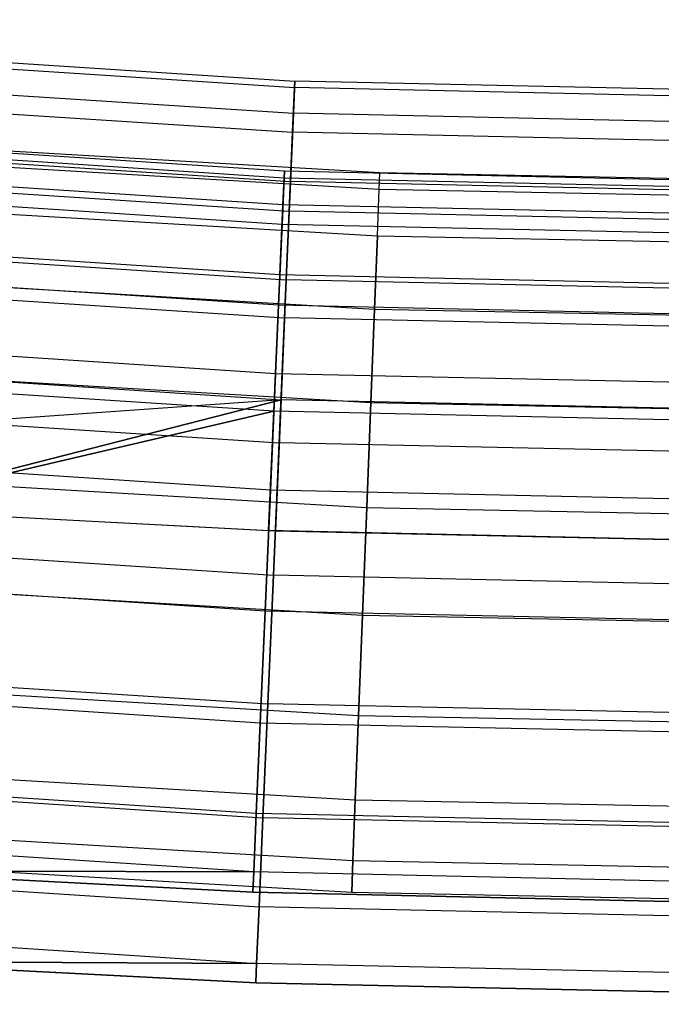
# Model space of a CAD drawing. Extents: x -175 to 175, y -175 to 175.
# Tile 89 of 130: x -6.74 to -3.2, y -125.5 to -120.06. Entities that reach past the tile are written whole.
import ezdxf

# ---------------------------------------------------------------- set-up
doc = ezdxf.new("R2010")
doc.units = 0
doc.header["$LTSCALE"] = 25.4
doc.layers.get('0').update_dxf_attribs({"linetype": 'CONTINUOUS'})

# ---------------------------------------------------------------- blocks, each defined once
blk = doc.blocks.new('SANTANA_PODLOGOWA_STL')
at = {"color": 0}
for p, q in [((-10.4311, -120.0598, 248.2513), (-5.2204, -120.3989, 248.2513)), ((-10.4311, -120.0598, 248.2513), (-5.2204, -120.3989, 248.2513)), ((-10.4311, -120.0598, 2.7414), (-5.2204, -120.3989, 2.7414)), ((-10.4311, -120.0598, 2.7414), (-5.2204, -120.3989, 2.7414)), ((-10.4342, -120.0956, 248.9841), (-5.222, -120.4349, 248.9841)), ((-10.4342, -120.0956, 248.9841), (-5.222, -120.4349, 248.9841)), ((-10.4342, -120.0956, 2.0086), (-5.222, -120.4349, 2.0086)), ((-10.4342, -120.0956, 2.0086), (-5.222, -120.4349, 2.0086)), ((-10.4465, -120.2374, 247.5396), (-5.2282, -120.577, 247.5396)), ((-10.4465, -120.2374, 247.5396), (-5.2282, -120.577, 247.5396)), ((-10.4465, -120.2374, 3.4531), (-5.2282, -120.577, 3.4531)), ((-10.4465, -120.2374, 3.4531), (-5.2282, -120.577, 3.4531)), ((-10.4556, -120.3419, 249.6749), (-5.2327, -120.6818, 249.6749)), ((-10.4556, -120.3419, 249.6749), (-5.2327, -120.6818, 249.6749)), ((-10.4556, -120.3419, 1.3179), (-5.2327, -120.6818, 1.3179)), ((-10.4556, -120.3419, 1.3179), (-5.2327, -120.6818, 1.3179)), ((-5.2327, -120.6818, 249.6749), (-5.222, -120.4349, 248.9841)), ((-5.2327, -120.6818, 249.6749), (-5.222, -120.4349, 248.9841)), ((-5.222, -120.4349, 2.0086), (-5.2327, -120.6818, 1.3179)), ((-5.222, -120.4349, 2.0086), (-5.2327, -120.6818, 1.3179)), ((-5.2204, -120.3989, 248.2513), (-5.2282, -120.577, 247.5396)), ((-5.2204, -120.3989, 248.2513), (-5.2282, -120.577, 247.5396)), ((-5.2282, -120.577, 3.4531), (-5.2204, -120.3989, 2.7414)), ((-5.2282, -120.577, 3.4531), (-5.2204, -120.3989, 2.7414)), ((-5.222, -120.4349, 248.9841), (-5.2204, -120.3989, 248.2513)), ((-5.222, -120.4349, 248.9841), (-5.2204, -120.3989, 248.2513)), ((-5.2204, -120.3989, 2.7414), (-5.222, -120.4349, 2.0086)), ((-5.2204, -120.3989, 2.7414), (-5.222, -120.4349, 2.0086)), ((0, -120.548, 248.9841), (-5.222, -120.4349, 248.9841)), ((0, -120.548, 248.9841), (-5.222, -120.4349, 248.9841)), ((0, -120.548, 2.0086), (-5.222, -120.4349, 2.0086)), ((0, -120.548, 2.0086), (-5.222, -120.4349, 2.0086)), ((0, -120.512, 248.2513), (-5.2204, -120.3989, 248.2513)), ((0, -120.512, 248.2513), (-5.2204, -120.3989, 248.2513)), ((0, -120.512, 2.7414), (-5.2204, -120.3989, 2.7414)), ((0, -120.512, 2.7414), (-5.2204, -120.3989, 2.7414)), ((-5.2785, -120.8974, 248.7203), (-10.5469, -120.5521, 248.7203)), ((-5.2785, -120.8974, 248.7203), (-10.5469, -120.5521, 248.7203)), ((-5.2785, -120.8974, 2.2724), (-10.5469, -120.5521, 2.2724)), ((-5.2785, -120.8974, 2.2724), (-10.5469, -120.5521, 2.2724)), ((-5.2801, -120.9349, 248.0513), (-10.5502, -120.5895, 248.0513)), ((-5.2801, -120.9349, 248.0513), (-10.5502, -120.5895, 248.0513)), ((-5.2801, -120.9349, 2.9414), (-10.5502, -120.5895, 2.9414)), ((-5.2801, -120.9349, 2.9414), (-10.5502, -120.5895, 2.9414)), ((-5.2282, -120.577, 247.5396), (-5.2445, -120.9538, 246.9104)), ((-5.2282, -120.577, 247.5396), (-5.2445, -120.9538, 246.9104)), ((-5.2445, -120.9538, 4.0823), (-5.2282, -120.577, 3.4531)), ((-5.2445, -120.9538, 4.0823), (-5.2282, -120.577, 3.4531)), ((0, -120.6903, 247.5396), (-5.2282, -120.577, 247.5396)), ((0, -120.6903, 247.5396), (-5.2282, -120.577, 247.5396)), ((0, -120.6903, 3.4531), (-5.2282, -120.577, 3.4531)), ((0, -120.6903, 3.4531), (-5.2282, -120.577, 3.4531)), ((-10.4791, -120.6131, 246.9104), (-5.2445, -120.9538, 246.9104)), ((-10.4791, -120.6131, 246.9104), (-5.2445, -120.9538, 246.9104)), ((-10.4791, -120.6131, 4.0823), (-5.2445, -120.9538, 4.0823)), ((-10.4791, -120.6131, 4.0823), (-5.2445, -120.9538, 4.0823)), ((-4.7504, -120.9067, 248.4964), (-9.4936, -120.627, 248.4964)), ((-4.7504, -120.9067, 248.4964), (-9.4936, -120.627, 248.4964)), ((-4.7504, -120.9067, 2.4964), (-9.4936, -120.627, 2.4964)), ((-4.7504, -120.9067, 2.4964), (-9.4936, -120.627, 2.4964)), ((-9.5005, -120.7156, 249.0859), (-4.7539, -120.9955, 249.0859)), ((-9.5005, -120.7156, 249.0859), (-4.7539, -120.9955, 249.0859)), ((-9.5005, -120.7156, 247.9068), (-4.7539, -120.9955, 247.9068)), ((-9.5005, -120.7156, 247.9068), (-4.7539, -120.9955, 247.9068)), ((-9.5005, -120.7156, 3.0859), (-4.7539, -120.9955, 3.0859)), ((-9.5005, -120.7156, 3.0859), (-4.7539, -120.9955, 3.0859)), ((-9.5005, -120.7156, 1.9068), (-4.7539, -120.9955, 1.9068)), ((-9.5005, -120.7156, 1.9068), (-4.7539, -120.9955, 1.9068)), ((-5.2516, -121.1184, 250.2641), (-5.2327, -120.6818, 249.6749)), ((-5.2516, -121.1184, 250.2641), (-5.2327, -120.6818, 249.6749)), ((-5.2327, -120.6818, 1.3179), (-5.2516, -121.1184, 0.7286)), ((-5.2327, -120.6818, 1.3179), (-5.2516, -121.1184, 0.7286)), ((0, -120.7952, 249.6749), (-5.2327, -120.6818, 249.6749)), ((0, -120.7952, 249.6749), (-5.2327, -120.6818, 249.6749)), ((0, -120.7952, 1.3179), (-5.2327, -120.6818, 1.3179)), ((0, -120.7952, 1.3179), (-5.2327, -120.6818, 1.3179)), ((-5.2866, -121.0827, 249.3641), (-10.5631, -120.7369, 249.3641)), ((-5.2866, -121.0827, 249.3641), (-10.5631, -120.7369, 249.3641)), ((-5.2866, -121.0827, 1.6286), (-10.5631, -120.7369, 1.6286)), ((-5.2866, -121.0827, 1.6286), (-10.5631, -120.7369, 1.6286)), ((-10.4934, -120.7772, 250.2641), (-5.2516, -121.1184, 250.2641)), ((-10.4934, -120.7772, 250.2641), (-5.2516, -121.1184, 250.2641)), ((-10.4934, -120.7772, 0.7286), (-5.2516, -121.1184, 0.7286)), ((-10.4934, -120.7772, 0.7286), (-5.2516, -121.1184, 0.7286)), ((-5.2913, -121.1911, 247.4323), (-10.5726, -120.8449, 247.4323)), ((-5.2913, -121.1911, 247.4323), (-10.5726, -120.8449, 247.4323)), ((-5.2913, -121.1911, 3.5604), (-10.5726, -120.8449, 3.5604)), ((-5.2913, -121.1911, 3.5604), (-10.5726, -120.8449, 3.5604)), ((-5.2913, -121.1911, 247.4323), (-5.2801, -120.9349, 248.0513)), ((-5.2913, -121.1911, 247.4323), (-5.2801, -120.9349, 248.0513)), ((-5.2801, -120.9349, 2.9414), (-5.2913, -121.1911, 3.5604)), ((-5.2801, -120.9349, 2.9414), (-5.2913, -121.1911, 3.5604)), ((-5.2785, -120.8974, 248.7203), (-5.2866, -121.0827, 249.3641)), ((-5.2785, -120.8974, 248.7203), (-5.2866, -121.0827, 249.3641)), ((-5.2866, -121.0827, 1.6286), (-5.2785, -120.8974, 2.2724)), ((-5.2866, -121.0827, 1.6286), (-5.2785, -120.8974, 2.2724)), ((-5.2801, -120.9349, 248.0513), (-5.2785, -120.8974, 248.7203)), ((-5.2801, -120.9349, 248.0513), (-5.2785, -120.8974, 248.7203)), ((-5.2785, -120.8974, 2.2724), (-5.2801, -120.9349, 2.9414)), ((-5.2785, -120.8974, 2.2724), (-5.2801, -120.9349, 2.9414)), ((0, -121.0501, 248.0513), (-5.2801, -120.9349, 248.0513)), ((0, -121.0501, 248.0513), (-5.2801, -120.9349, 248.0513)), ((0, -121.0501, 2.9414), (-5.2801, -120.9349, 2.9414)), ((0, -121.0501, 2.9414), (-5.2801, -120.9349, 2.9414)), ((0, -121.0126, 248.7203), (-5.2785, -120.8974, 248.7203)), ((0, -121.0126, 248.7203), (-5.2785, -120.8974, 248.7203)), ((0, -121.0126, 2.2724), (-5.2785, -120.8974, 2.2724)), ((0, -121.0126, 2.2724), (-5.2785, -120.8974, 2.2724)), ((-4.7539, -120.9955, 249.0859), (-4.7504, -120.9067, 248.4964)), ((-4.7539, -120.9955, 249.0859), (-4.7504, -120.9067, 248.4964)), ((-4.7539, -120.9955, 247.9068), (-4.7504, -120.9067, 248.4964)), ((-4.7539, -120.9955, 247.9068), (-4.7504, -120.9067, 248.4964)), ((-4.7539, -120.9955, 3.0859), (-4.7504, -120.9067, 2.4964)), ((-4.7539, -120.9955, 3.0859), (-4.7504, -120.9067, 2.4964)), ((-4.7539, -120.9955, 1.9068), (-4.7504, -120.9067, 2.4964)), ((-4.7539, -120.9955, 1.9068), (-4.7504, -120.9067, 2.4964)), ((0, -121, 248.4964), (-4.7504, -120.9067, 248.4964)), ((0, -121, 248.4964), (-4.7504, -120.9067, 248.4964)), ((0, -121, 2.4964), (-4.7504, -120.9067, 2.4964)), ((0, -121, 2.4964), (-4.7504, -120.9067, 2.4964)), ((-9.5208, -120.9734, 249.623), (-4.7641, -121.254, 249.623)), ((-9.5208, -120.9734, 249.623), (-4.7641, -121.254, 249.623)), ((-9.5208, -120.9734, 247.3697), (-4.7641, -121.254, 247.3697)), ((-9.5208, -120.9734, 247.3697), (-4.7641, -121.254, 247.3697)), ((-9.5208, -120.9734, 3.623), (-4.7641, -121.254, 3.623)), ((-9.5208, -120.9734, 3.623), (-4.7641, -121.254, 3.623)), ((-9.5208, -120.9734, 1.3697), (-4.7641, -121.254, 1.3697)), ((-9.5208, -120.9734, 1.3697), (-4.7641, -121.254, 1.3697)), ((-5.2445, -120.9538, 246.9104), (-5.268, -121.4969, 246.4177)), ((-5.2445, -120.9538, 246.9104), (-5.268, -121.4969, 246.4177)), ((-5.268, -121.4969, 4.575), (-5.2445, -120.9538, 4.0823)), ((-5.268, -121.4969, 4.575), (-5.2445, -120.9538, 4.0823)), ((0, -121.0675, 246.9104), (-5.2445, -120.9538, 246.9104)), ((0, -121.0675, 246.9104), (-5.2445, -120.9538, 246.9104)), ((0, -121.0675, 4.0823), (-5.2445, -120.9538, 4.0823)), ((0, -121.0675, 4.0823), (-5.2445, -120.9538, 4.0823)), ((-4.7641, -121.254, 249.623), (-4.7539, -120.9955, 249.0859)), ((-4.7641, -121.254, 249.623), (-4.7539, -120.9955, 249.0859)), ((-4.7641, -121.254, 247.3697), (-4.7539, -120.9955, 247.9068)), ((-4.7641, -121.254, 247.3697), (-4.7539, -120.9955, 247.9068)), ((-4.7641, -121.254, 3.623), (-4.7539, -120.9955, 3.0859)), ((-4.7641, -121.254, 3.623), (-4.7539, -120.9955, 3.0859)), ((-4.7641, -121.254, 1.3697), (-4.7539, -120.9955, 1.9068)), ((-4.7641, -121.254, 1.3697), (-4.7539, -120.9955, 1.9068)), ((-4.7539, -120.9955, 249.0859), (0, -121.0889, 249.0859)), ((-4.7539, -120.9955, 249.0859), (0, -121.0889, 249.0859)), ((-4.7539, -120.9955, 247.9068), (0, -121.0889, 247.9068)), ((-4.7539, -120.9955, 247.9068), (0, -121.0889, 247.9068)), ((-4.7539, -120.9955, 3.0859), (0, -121.0889, 3.0859)), ((-4.7539, -120.9955, 3.0859), (0, -121.0889, 3.0859)), ((-4.7539, -120.9955, 1.9068), (0, -121.0889, 1.9068)), ((-4.7539, -120.9955, 1.9068), (0, -121.0889, 1.9068)), ((-5.2866, -121.0827, 249.3641), (-5.3035, -121.4701, 249.9106)), ((-5.2866, -121.0827, 249.3641), (-5.3035, -121.4701, 249.9106)), ((-5.3035, -121.4701, 1.0821), (-5.2866, -121.0827, 1.6286)), ((-5.3035, -121.4701, 1.0821), (-5.2866, -121.0827, 1.6286)), ((0, -121.1981, 249.3641), (-5.2866, -121.0827, 249.3641)), ((0, -121.1981, 249.3641), (-5.2866, -121.0827, 249.3641)), ((0, -121.1981, 1.6286), (-5.2866, -121.0827, 1.6286)), ((0, -121.1981, 1.6286), (-5.2866, -121.0827, 1.6286)), ((-5.3035, -121.4701, 249.9106), (-10.5969, -121.1231, 249.9106)), ((-5.3035, -121.4701, 249.9106), (-10.5969, -121.1231, 249.9106)), ((-5.3035, -121.4701, 1.0821), (-10.5969, -121.1231, 1.0821)), ((-5.3035, -121.4701, 1.0821), (-10.5969, -121.1231, 1.0821)), ((-5.2772, -121.7072, 250.7012), (-5.2516, -121.1184, 250.2641)), ((-5.2772, -121.7072, 250.7012), (-5.2516, -121.1184, 250.2641)), ((-5.2516, -121.1184, 0.7286), (-5.2772, -121.7072, 0.2916)), ((-5.2516, -121.1184, 0.7286), (-5.2772, -121.7072, 0.2916)), ((0, -121.2322, 250.2641), (-5.2516, -121.1184, 250.2641)), ((0, -121.2322, 250.2641), (-5.2516, -121.1184, 250.2641)), ((0, -121.2322, 0.7286), (-5.2516, -121.1184, 0.7286)), ((0, -121.2322, 0.7286), (-5.2516, -121.1184, 0.7286)), ((-10.5262, -121.1547, 246.4177), (-5.268, -121.4969, 246.4177)), ((-10.5262, -121.1547, 246.4177), (-5.268, -121.4969, 246.4177)), ((-10.5262, -121.1547, 4.575), (-5.268, -121.4969, 4.575)), ((-10.5262, -121.1547, 4.575), (-5.268, -121.4969, 4.575)), ((-5.3108, -121.6371, 246.9327), (-5.2913, -121.1911, 247.4323)), ((-5.3108, -121.6371, 246.9327), (-5.2913, -121.1911, 247.4323)), ((-5.2913, -121.1911, 3.5604), (-5.3108, -121.6371, 4.06)), ((-5.2913, -121.1911, 3.5604), (-5.3108, -121.6371, 4.06)), ((0, -121.3066, 247.4323), (-5.2913, -121.1911, 247.4323)), ((0, -121.3066, 247.4323), (-5.2913, -121.1911, 247.4323)), ((0, -121.3066, 3.5604), (-5.2913, -121.1911, 3.5604)), ((0, -121.3066, 3.5604), (-5.2913, -121.1911, 3.5604)), ((-4.78, -121.6591, 250.06), (-4.7641, -121.254, 249.623)), ((-4.78, -121.6591, 250.06), (-4.7641, -121.254, 249.623)), ((-4.7641, -121.254, 247.3697), (-4.78, -121.6591, 246.9327)), ((-4.7641, -121.254, 247.3697), (-4.78, -121.6591, 246.9327)), ((-4.78, -121.6591, 4.06), (-4.7641, -121.254, 3.623)), ((-4.78, -121.6591, 4.06), (-4.7641, -121.254, 3.623)), ((-4.7641, -121.254, 1.3697), (-4.78, -121.6591, 0.9327)), ((-4.7641, -121.254, 1.3697), (-4.78, -121.6591, 0.9327)), ((-4.7641, -121.254, 249.623), (0, -121.3475, 249.623)), ((-4.7641, -121.254, 249.623), (0, -121.3475, 249.623)), ((-4.7641, -121.254, 247.3697), (0, -121.3475, 247.3697)), ((-4.7641, -121.254, 247.3697), (0, -121.3475, 247.3697)), ((-4.7641, -121.254, 3.623), (0, -121.3475, 3.623)), ((-4.7641, -121.254, 3.623), (0, -121.3475, 3.623)), ((-4.7641, -121.254, 1.3697), (0, -121.3475, 1.3697)), ((-4.7641, -121.254, 1.3697), (0, -121.3475, 1.3697)), ((-5.3108, -121.6371, 246.9327), (-10.6115, -121.2897, 246.9327)), ((-5.3108, -121.6371, 246.9327), (-10.6115, -121.2897, 246.9327)), ((-5.3108, -121.6371, 4.06), (-10.6115, -121.2897, 4.06)), ((-5.3108, -121.6371, 4.06), (-10.6115, -121.2897, 4.06)), ((-10.5444, -121.3643, 250.7012), (-5.2772, -121.7072, 250.7012)), ((-10.5444, -121.3643, 250.7012), (-5.2772, -121.7072, 250.7012)), ((-10.5444, -121.3643, 0.2916), (-5.2772, -121.7072, 0.2916)), ((-10.5444, -121.3643, 0.2916), (-5.2772, -121.7072, 0.2916)), ((-9.5526, -121.3777, 250.06), (-4.78, -121.6591, 250.06)), ((-9.5526, -121.3777, 250.06), (-4.78, -121.6591, 250.06)), ((-9.5526, -121.3777, 246.9327), (-4.78, -121.6591, 246.9327)), ((-9.5526, -121.3777, 246.9327), (-4.78, -121.6591, 246.9327)), ((-9.5526, -121.3777, 4.06), (-4.78, -121.6591, 4.06)), ((-9.5526, -121.3777, 4.06), (-4.78, -121.6591, 4.06)), ((-9.5526, -121.3777, 0.9327), (-4.78, -121.6591, 0.9327)), ((-9.5526, -121.3777, 0.9327), (-4.78, -121.6591, 0.9327)), ((-5.3035, -121.4701, 249.9106), (-5.3273, -122.016, 250.2983)), ((-5.3035, -121.4701, 249.9106), (-5.3273, -122.016, 250.2983)), ((-5.3273, -122.016, 0.6944), (-5.3035, -121.4701, 1.0821)), ((-5.3273, -122.016, 0.6944), (-5.3035, -121.4701, 1.0821)), ((0, -121.5858, 249.9106), (-5.3035, -121.4701, 249.9106)), ((0, -121.5858, 249.9106), (-5.3035, -121.4701, 249.9106)), ((0, -121.5858, 1.0821), (-5.3035, -121.4701, 1.0821)), ((0, -121.5858, 1.0821), (-5.3035, -121.4701, 1.0821)), ((-5.268, -121.4969, 246.4177), (-5.2968, -122.1595, 246.104)), ((-5.268, -121.4969, 246.4177), (-5.2968, -122.1595, 246.104)), ((-5.2968, -122.1595, 4.8887), (-5.268, -121.4969, 4.575)), ((-5.2968, -122.1595, 4.8887), (-5.268, -121.4969, 4.575)), ((0, -121.6111, 246.4177), (-5.268, -121.4969, 246.4177)), ((0, -121.6111, 246.4177), (-5.268, -121.4969, 246.4177)), ((0, -121.6111, 4.575), (-5.268, -121.4969, 4.575)), ((0, -121.6111, 4.575), (-5.268, -121.4969, 4.575)), ((-5.3364, -122.223, 246.6086), (-5.3108, -121.6371, 246.9327)), ((-5.3364, -122.223, 246.6086), (-5.3108, -121.6371, 246.9327)), ((-5.3108, -121.6371, 4.06), (-5.3364, -122.223, 4.3841)), ((-5.3108, -121.6371, 4.06), (-5.3364, -122.223, 4.3841)), ((0, -121.753, 246.9327), (-5.3108, -121.6371, 246.9327)), ((0, -121.753, 246.9327), (-5.3108, -121.6371, 246.9327)), ((0, -121.753, 4.06), (-5.3108, -121.6371, 4.06)), ((0, -121.753, 4.06), (-5.3108, -121.6371, 4.06)), ((-5.3273, -122.016, 250.2983), (-10.6445, -121.6675, 250.2983)), ((-5.3273, -122.016, 250.2983), (-10.6445, -121.6675, 250.2983)), ((-5.3273, -122.016, 0.6944), (-10.6445, -121.6675, 0.6944)), ((-5.3273, -122.016, 0.6944), (-10.6445, -121.6675, 0.6944)), ((-4.8003, -122.1751, 250.3581), (-4.78, -121.6591, 250.06)), ((-4.8003, -122.1751, 250.3581), (-4.78, -121.6591, 250.06)), ((-4.78, -121.6591, 246.9327), (-4.8003, -122.1751, 246.6346)), ((-4.78, -121.6591, 246.9327), (-4.8003, -122.1751, 246.6346)), ((-4.8003, -122.1751, 4.3581), (-4.78, -121.6591, 4.06)), ((-4.8003, -122.1751, 4.3581), (-4.78, -121.6591, 4.06)), ((-4.78, -121.6591, 0.9327), (-4.8003, -122.1751, 0.6346)), ((-4.78, -121.6591, 0.9327), (-4.8003, -122.1751, 0.6346)), ((-4.78, -121.6591, 250.06), (0, -121.753, 250.06)), ((-4.78, -121.6591, 250.06), (0, -121.753, 250.06)), ((-4.78, -121.6591, 246.9327), (0, -121.753, 246.9327)), ((-4.78, -121.6591, 246.9327), (0, -121.753, 246.9327)), ((-4.78, -121.6591, 4.06), (0, -121.753, 4.06)), ((-4.78, -121.6591, 4.06), (0, -121.753, 4.06)), ((-4.78, -121.6591, 0.9327), (0, -121.753, 0.9327)), ((-4.78, -121.6591, 0.9327), (0, -121.753, 0.9327)), ((-5.3071, -122.3973, 250.9483), (-5.2772, -121.7072, 250.7012)), ((-5.3071, -122.3973, 250.9483), (-5.2772, -121.7072, 250.7012)), ((-5.2772, -121.7072, 0.2916), (-5.3071, -122.3973, 0.0444)), ((-5.2772, -121.7072, 0.2916), (-5.3071, -122.3973, 0.0444)), ((0, -121.8215, 250.7012), (-5.2772, -121.7072, 250.7012)), ((0, -121.8215, 250.7012), (-5.2772, -121.7072, 250.7012)), ((0, -121.8215, 0.2916), (-5.2772, -121.7072, 0.2916)), ((0, -121.8215, 0.2916), (-5.2772, -121.7072, 0.2916)), ((-10.5836, -121.8154, 246.104), (-5.2968, -122.1595, 246.104)), ((-10.5836, -121.8154, 246.104), (-5.2968, -122.1595, 246.104)), ((-10.5836, -121.8154, 4.8887), (-5.2968, -122.1595, 4.8887)), ((-10.5836, -121.8154, 4.8887), (-5.2968, -122.1595, 4.8887)), ((-5.3364, -122.223, 246.6086), (-10.6626, -121.8739, 246.6086)), ((-5.3364, -122.223, 246.6086), (-10.6626, -121.8739, 246.6086)), ((-5.3364, -122.223, 4.3841), (-10.6626, -121.8739, 4.3841)), ((-5.3364, -122.223, 4.3841), (-10.6626, -121.8739, 4.3841)), ((-9.5931, -121.8924, 250.3581), (-4.8003, -122.1751, 250.3581)), ((-9.5931, -121.8924, 250.3581), (-4.8003, -122.1751, 250.3581)), ((-9.5931, -121.8924, 246.6346), (-4.8003, -122.1751, 246.6346)), ((-9.5931, -121.8924, 246.6346), (-4.8003, -122.1751, 246.6346)), ((-9.5931, -121.8924, 4.3581), (-4.8003, -122.1751, 4.3581)), ((-9.5931, -121.8924, 4.3581), (-4.8003, -122.1751, 4.3581)), ((-9.5931, -121.8924, 0.6346), (-4.8003, -122.1751, 0.6346)), ((-9.5931, -121.8924, 0.6346), (-4.8003, -122.1751, 0.6346)), ((-5.3273, -122.016, 250.2983), (-5.3554, -122.6592, 250.4838)), ((-5.3273, -122.016, 250.2983), (-5.3554, -122.6592, 250.4838)), ((-5.3554, -122.6592, 0.5089), (-5.3273, -122.016, 0.6944)), ((-5.3554, -122.6592, 0.5089), (-5.3273, -122.016, 0.6944)), ((0, -122.1322, 250.2983), (-5.3273, -122.016, 250.2983)), ((0, -122.1322, 250.2983), (-5.3273, -122.016, 250.2983)), ((0, -122.1322, 0.6944), (-5.3273, -122.016, 0.6944)), ((0, -122.1322, 0.6944), (-5.3273, -122.016, 0.6944)), ((-10.6042, -122.0525, 250.9483), (-5.3071, -122.3973, 250.9483)), ((-10.6042, -122.0525, 250.9483), (-5.3071, -122.3973, 250.9483)), ((-10.6042, -122.0525, 0.0444), (-5.3071, -122.3973, 0.0444)), ((-10.6042, -122.0525, 0.0444), (-5.3071, -122.3973, 0.0444)), ((-5.2968, -122.1595, 4.8887), (-10.6464, -122.5384, 4.9964)), ((-5.2968, -122.1595, 4.8887), (-10.6464, -122.5384, 4.9964)), ((-7.6469, -122.7621, 245.9964), (-5.2968, -122.1595, 246.104)), ((-7.6469, -122.7621, 245.9964), (-5.2968, -122.1595, 246.104)), ((-5.2968, -122.1595, 4.8887), (-7.6469, -122.7621, 4.9964)), ((-5.2968, -122.1595, 4.8887), (-7.6469, -122.7621, 4.9964)), ((-5.2968, -122.1595, 246.104), (-5.3282, -122.8845, 245.9964)), ((-5.2968, -122.1595, 246.104), (-5.3282, -122.8845, 245.9964)), ((-5.3282, -122.8845, 4.9964), (-5.2968, -122.1595, 4.8887)), ((-5.3282, -122.8845, 4.9964), (-5.2968, -122.1595, 4.8887)), ((0, -122.2743, 246.104), (-5.2968, -122.1595, 246.104)), ((0, -122.2743, 246.104), (-5.2968, -122.1595, 246.104)), ((0, -122.2743, 4.8887), (-5.2968, -122.1595, 4.8887)), ((0, -122.2743, 4.8887), (-5.2968, -122.1595, 4.8887)), ((-4.8231, -122.7558, 250.4908), (-4.8003, -122.1751, 250.3581)), ((-4.8231, -122.7558, 250.4908), (-4.8003, -122.1751, 250.3581)), ((-4.8003, -122.1751, 246.6346), (-4.8231, -122.7558, 246.502)), ((-4.8003, -122.1751, 246.6346), (-4.8231, -122.7558, 246.502)), ((-4.8231, -122.7558, 4.4908), (-4.8003, -122.1751, 4.3581)), ((-4.8231, -122.7558, 4.4908), (-4.8003, -122.1751, 4.3581)), ((-4.8003, -122.1751, 0.6346), (-4.8231, -122.7558, 0.5019)), ((-4.8003, -122.1751, 0.6346), (-4.8231, -122.7558, 0.5019)), ((-4.8003, -122.1751, 250.3581), (0, -122.2693, 250.3581)), ((-4.8003, -122.1751, 250.3581), (0, -122.2693, 250.3581)), ((-4.8003, -122.1751, 246.6346), (0, -122.2693, 246.6346)), ((-4.8003, -122.1751, 246.6346), (0, -122.2693, 246.6346)), ((-4.8003, -122.1751, 4.3581), (0, -122.2693, 4.3581)), ((-4.8003, -122.1751, 4.3581), (0, -122.2693, 4.3581)), ((-4.8003, -122.1751, 0.6346), (0, -122.2693, 0.6346)), ((-4.8003, -122.1751, 0.6346), (0, -122.2693, 0.6346)), ((-5.3364, -122.223, 246.6086), (-7.6469, -122.7621, 246.4964)), ((-5.3364, -122.223, 246.6086), (-7.6469, -122.7621, 246.4964)), ((-7.6469, -122.7621, 4.4964), (-5.3364, -122.223, 4.3841)), ((-7.6469, -122.7621, 4.4964), (-5.3364, -122.223, 4.3841)), ((-5.3652, -122.8829, 246.4964), (-5.3364, -122.223, 246.6086)), ((-5.3652, -122.8829, 246.4964), (-5.3364, -122.223, 246.6086)), ((-5.3364, -122.223, 4.3841), (-5.3652, -122.8829, 4.4964)), ((-5.3364, -122.223, 4.3841), (-5.3652, -122.8829, 4.4964)), ((0, -122.3394, 246.6086), (-5.3364, -122.223, 246.6086)), ((0, -122.3394, 246.6086), (-5.3364, -122.223, 246.6086)), ((0, -122.3394, 4.3841), (-5.3364, -122.223, 4.3841)), ((0, -122.3394, 4.3841), (-5.3364, -122.223, 4.3841)), ((-5.3554, -122.6592, 250.4838), (-10.7006, -122.3089, 250.4838)), ((-5.3554, -122.6592, 250.4838), (-10.7006, -122.3089, 250.4838)), ((-5.3554, -122.6592, 0.5089), (-10.7006, -122.3089, 0.5089)), ((-5.3554, -122.6592, 0.5089), (-10.7006, -122.3089, 0.5089)), ((-5.3388, -123.1294, 250.9843), (-5.3071, -122.3973, 250.9483)), ((-5.3388, -123.1294, 250.9843), (-5.3071, -122.3973, 250.9483)), ((-5.3071, -122.3973, 0.0444), (-5.3388, -123.1294, 0.0084)), ((-5.3071, -122.3973, 0.0444), (-5.3388, -123.1294, 0.0084)), ((0, -122.5123, 250.9483), (-5.3071, -122.3973, 250.9483)), ((0, -122.5123, 250.9483), (-5.3071, -122.3973, 250.9483)), ((0, -122.5123, 0.0444), (-5.3071, -122.3973, 0.0444)), ((0, -122.5123, 0.0444), (-5.3071, -122.3973, 0.0444)), ((-9.6387, -122.4718, 250.4908), (-4.8231, -122.7558, 250.4908)), ((-9.6387, -122.4718, 250.4908), (-4.8231, -122.7558, 250.4908)), ((-9.6387, -122.4718, 246.502), (-4.8231, -122.7558, 246.502)), ((-9.6387, -122.4718, 246.502), (-4.8231, -122.7558, 246.502)), ((-9.6387, -122.4718, 4.4908), (-4.8231, -122.7558, 4.4908)), ((-9.6387, -122.4718, 4.4908), (-4.8231, -122.7558, 4.4908)), ((-9.6387, -122.4718, 0.5019), (-4.8231, -122.7558, 0.5019)), ((-9.6387, -122.4718, 0.5019), (-4.8231, -122.7558, 0.5019)), ((-5.3554, -122.6592, 250.4838), (-5.3846, -123.3275, 250.4462)), ((-5.3554, -122.6592, 250.4838), (-5.3846, -123.3275, 250.4462)), ((-5.3846, -123.3275, 0.5465), (-5.3554, -122.6592, 0.5089)), ((-5.3846, -123.3275, 0.5465), (-5.3554, -122.6592, 0.5089)), ((0, -122.7761, 250.4838), (-5.3554, -122.6592, 250.4838)), ((0, -122.7761, 250.4838), (-5.3554, -122.6592, 250.4838)), ((0, -122.7761, 0.5089), (-5.3554, -122.6592, 0.5089)), ((0, -122.7761, 0.5089), (-5.3554, -122.6592, 0.5089)), ((-10.6676, -122.7825, 250.9843), (-5.3388, -123.1294, 250.9843)), ((-10.6676, -122.7825, 250.9843), (-5.3388, -123.1294, 250.9843)), ((-10.6676, -122.7825, 0.0084), (-5.3388, -123.1294, 0.0084)), ((-10.6676, -122.7825, 0.0084), (-5.3388, -123.1294, 0.0084)), ((-7.6469, -122.7621, 246.4964), (-5.3652, -122.8829, 246.4964)), ((-7.6469, -122.7621, 245.9964), (-5.3282, -122.8845, 245.9964)), ((-7.6469, -122.7621, 246.4964), (-5.3652, -122.8829, 246.4964)), ((-7.6469, -122.7621, 245.9964), (-5.3282, -122.8845, 245.9964)), ((-7.6469, -122.7621, 4.9964), (-5.3282, -122.8845, 4.9964)), ((-7.6469, -122.7621, 4.9964), (-5.3282, -122.8845, 4.9964)), ((-7.6469, -122.7621, 4.4964), (-5.3652, -122.8829, 4.4964)), ((-7.6469, -122.7621, 4.4964), (-5.3652, -122.8829, 4.4964)), ((-4.8464, -123.3499, 250.4462), (-4.8231, -122.7558, 250.4908)), ((-4.8464, -123.3499, 250.4462), (-4.8231, -122.7558, 250.4908)), ((-4.8231, -122.7558, 246.502), (-4.8464, -123.3499, 246.5465)), ((-4.8231, -122.7558, 246.502), (-4.8464, -123.3499, 246.5465)), ((-4.8464, -123.3499, 4.4462), (-4.8231, -122.7558, 4.4908)), ((-4.8464, -123.3499, 4.4462), (-4.8231, -122.7558, 4.4908)), ((-4.8231, -122.7558, 0.5019), (-4.8464, -123.3499, 0.5465)), ((-4.8231, -122.7558, 0.5019), (-4.8464, -123.3499, 0.5465)), ((-4.8231, -122.7558, 250.4908), (0, -122.8505, 250.4908)), ((-4.8231, -122.7558, 250.4908), (0, -122.8505, 250.4908)), ((-4.8231, -122.7558, 246.502), (0, -122.8505, 246.502)), ((-4.8231, -122.7558, 246.502), (0, -122.8505, 246.502)), ((-4.8231, -122.7558, 4.4908), (0, -122.8505, 4.4908)), ((-4.8231, -122.7558, 4.4908), (0, -122.8505, 4.4908)), ((-4.8231, -122.7558, 0.5019), (0, -122.8505, 0.5019)), ((-4.8231, -122.7558, 0.5019), (0, -122.8505, 0.5019)), ((-5.3652, -122.8829, 246.4964), (0, -123, 246.4964)), ((-5.3652, -122.8829, 246.4964), (-5.3282, -122.8845, 245.9964)), ((-5.3652, -122.8829, 246.4964), (0, -123, 246.4964)), ((-5.3652, -122.8829, 246.4964), (-5.3282, -122.8845, 245.9964)), ((-5.3652, -122.8829, 4.4964), (-5.3282, -122.8845, 4.9964)), ((0, -123, 4.9964), (-5.3652, -122.8829, 4.4964)), ((-5.3652, -122.8829, 4.4964), (0, -123, 4.4964)), ((0, -123, 4.9964), (-5.3652, -122.8829, 4.4964)), ((-5.3652, -122.8829, 4.4964), (-5.3282, -122.8845, 4.9964)), ((-5.3652, -122.8829, 4.4964), (0, -123, 4.4964)), ((-5.3282, -122.8845, 245.9964), (0, -123, 246.4964)), ((-5.3282, -122.8845, 245.9964), (0, -123, 246.4964)), ((-5.3282, -122.8845, 245.9964), (0, -123, 245.9964)), ((-5.3282, -122.8845, 245.9964), (0, -123, 245.9964)), ((-5.3282, -122.8845, 4.9964), (0, -123, 4.9964)), ((-5.3282, -122.8845, 4.9964), (0, -123, 4.9964)), ((-5.3846, -123.3275, 250.4462), (-10.7589, -122.9753, 250.4462)), ((-5.3846, -123.3275, 250.4462), (-10.7589, -122.9753, 250.4462)), ((-5.3846, -123.3275, 0.5465), (-10.7589, -122.9753, 0.5465)), ((-5.3846, -123.3275, 0.5465), (-10.7589, -122.9753, 0.5465)), ((-9.6854, -123.0645, 250.4462), (-4.8464, -123.3499, 250.4462)), ((-9.6854, -123.0645, 250.4462), (-4.8464, -123.3499, 250.4462)), ((-9.6854, -123.0645, 246.5465), (-4.8464, -123.3499, 246.5465)), ((-9.6854, -123.0645, 246.5465), (-4.8464, -123.3499, 246.5465)), ((-9.6854, -123.0645, 4.4462), (-4.8464, -123.3499, 4.4462)), ((-9.6854, -123.0645, 4.4462), (-4.8464, -123.3499, 4.4462)), ((-9.6854, -123.0645, 0.5465), (-4.8464, -123.3499, 0.5465)), ((-9.6854, -123.0645, 0.5465), (-4.8464, -123.3499, 0.5465)), ((-5.3697, -123.8404, 250.8061), (-5.3388, -123.1294, 250.9843)), ((-5.3697, -123.8404, 250.8061), (-5.3388, -123.1294, 250.9843)), ((-5.3388, -123.1294, 0.0084), (-5.3697, -123.8404, 0.1867)), ((-5.3388, -123.1294, 0.0084), (-5.3697, -123.8404, 0.1867)), ((0, -123.245, 250.9843), (-5.3388, -123.1294, 250.9843)), ((0, -123.245, 250.9843), (-5.3388, -123.1294, 250.9843)), ((0, -123.245, 0.0084), (-5.3388, -123.1294, 0.0084)), ((0, -123.245, 0.0084), (-5.3388, -123.1294, 0.0084)), ((-5.3846, -123.3275, 250.4462), (-5.4116, -123.946, 250.1898)), ((-5.3846, -123.3275, 250.4462), (-5.4116, -123.946, 250.1898)), ((-5.4116, -123.946, 0.8029), (-5.3846, -123.3275, 0.5465)), ((-5.4116, -123.946, 0.8029), (-5.3846, -123.3275, 0.5465)), ((0, -123.445, 250.4462), (-5.3846, -123.3275, 250.4462)), ((0, -123.445, 250.4462), (-5.3846, -123.3275, 250.4462)), ((0, -123.445, 0.5465), (-5.3846, -123.3275, 0.5465)), ((0, -123.445, 0.5465), (-5.3846, -123.3275, 0.5465)), ((-4.8682, -123.9044, 250.2284), (-4.8464, -123.3499, 250.4462)), ((-4.8682, -123.9044, 250.2284), (-4.8464, -123.3499, 250.4462)), ((-4.8464, -123.3499, 246.5465), (-4.8682, -123.9044, 246.7643)), ((-4.8464, -123.3499, 246.5465), (-4.8682, -123.9044, 246.7643)), ((-4.8682, -123.9044, 4.2284), (-4.8464, -123.3499, 4.4462)), ((-4.8682, -123.9044, 4.2284), (-4.8464, -123.3499, 4.4462)), ((-4.8464, -123.3499, 0.5465), (-4.8682, -123.9044, 0.7643)), ((-4.8464, -123.3499, 0.5465), (-4.8682, -123.9044, 0.7643)), ((-4.8464, -123.3499, 250.4462), (0, -123.445, 250.4462)), ((-4.8464, -123.3499, 250.4462), (0, -123.445, 250.4462)), ((-4.8464, -123.3499, 246.5465), (0, -123.445, 246.5465)), ((-4.8464, -123.3499, 246.5465), (0, -123.445, 246.5465)), ((-4.8464, -123.3499, 4.4462), (0, -123.445, 4.4462)), ((-4.8464, -123.3499, 4.4462), (0, -123.445, 4.4462)), ((-4.8464, -123.3499, 0.5465), (0, -123.445, 0.5465)), ((-4.8464, -123.3499, 0.5465), (0, -123.445, 0.5465)), ((-10.7292, -123.4915, 250.8061), (-5.3697, -123.8404, 250.8061)), ((-10.7292, -123.4915, 250.8061), (-5.3697, -123.8404, 250.8061)), ((-10.7292, -123.4915, 0.1867), (-5.3697, -123.8404, 0.1867)), ((-10.7292, -123.4915, 0.1867), (-5.3697, -123.8404, 0.1867)), ((-5.4116, -123.946, 250.1898), (-10.8129, -123.592, 250.1898)), ((-5.4116, -123.946, 250.1898), (-10.8129, -123.592, 250.1898)), ((-5.4116, -123.946, 0.8029), (-10.8129, -123.592, 0.8029)), ((-5.4116, -123.946, 0.8029), (-10.8129, -123.592, 0.8029)), ((-9.7289, -123.6177, 250.2284), (-4.8682, -123.9044, 250.2284)), ((-9.7289, -123.6177, 250.2284), (-4.8682, -123.9044, 250.2284)), ((-9.7289, -123.6177, 246.7643), (-4.8682, -123.9044, 246.7643)), ((-9.7289, -123.6177, 246.7643), (-4.8682, -123.9044, 246.7643)), ((-9.7289, -123.6177, 4.2284), (-4.8682, -123.9044, 4.2284)), ((-9.7289, -123.6177, 4.2284), (-4.8682, -123.9044, 4.2284)), ((-9.7289, -123.6177, 0.7643), (-4.8682, -123.9044, 0.7643)), ((-9.7289, -123.6177, 0.7643), (-4.8682, -123.9044, 0.7643)), ((-5.3969, -124.469, 250.4289), (-5.3697, -123.8404, 250.8061)), ((-5.3969, -124.469, 250.4289), (-5.3697, -123.8404, 250.8061)), ((-5.3697, -123.8404, 0.1867), (-5.3969, -124.469, 0.5638)), ((-5.3697, -123.8404, 0.1867), (-5.3969, -124.469, 0.5638)), ((0, -123.9567, 250.8061), (-5.3697, -123.8404, 250.8061)), ((0, -123.9567, 250.8061), (-5.3697, -123.8404, 250.8061)), ((0, -123.9567, 0.1867), (-5.3697, -123.8404, 0.1867)), ((0, -123.9567, 0.1867), (-5.3697, -123.8404, 0.1867)), ((-4.8865, -124.3701, 249.8567), (-4.8682, -123.9044, 250.2284)), ((-4.8865, -124.3701, 249.8567), (-4.8682, -123.9044, 250.2284)), ((-4.8682, -123.9044, 246.7643), (-4.8865, -124.3701, 247.136)), ((-4.8682, -123.9044, 246.7643), (-4.8865, -124.3701, 247.136)), ((-4.8865, -124.3701, 3.8567), (-4.8682, -123.9044, 4.2284)), ((-4.8865, -124.3701, 3.8567), (-4.8682, -123.9044, 4.2284)), ((-4.8682, -123.9044, 0.7643), (-4.8865, -124.3701, 1.136)), ((-4.8682, -123.9044, 0.7643), (-4.8865, -124.3701, 1.136)), ((-4.8682, -123.9044, 250.2284), (0, -124, 250.2284)), ((-4.8682, -123.9044, 250.2284), (0, -124, 250.2284)), ((-4.8682, -123.9044, 246.7643), (0, -124, 246.7643)), ((-4.8682, -123.9044, 246.7643), (0, -124, 246.7643)), ((-4.8682, -123.9044, 4.2284), (0, -124, 4.2284)), ((-4.8682, -123.9044, 4.2284), (0, -124, 4.2284)), ((-4.8682, -123.9044, 0.7643), (0, -124, 0.7643)), ((-4.8682, -123.9044, 0.7643), (0, -124, 0.7643)), ((-5.4116, -123.946, 250.1898), (-5.4334, -124.4451, 249.7433)), ((-5.4116, -123.946, 250.1898), (-5.4334, -124.4451, 249.7433)), ((-5.4334, -124.4451, 1.2494), (-5.4116, -123.946, 0.8029)), ((-5.4334, -124.4451, 1.2494), (-5.4116, -123.946, 0.8029)), ((0, -124.0641, 250.1898), (-5.4116, -123.946, 250.1898)), ((0, -124.0641, 250.1898), (-5.4116, -123.946, 250.1898)), ((0, -124.0641, 0.8029), (-5.4116, -123.946, 0.8029)), ((0, -124.0641, 0.8029), (-5.4116, -123.946, 0.8029)), ((-5.4334, -124.4451, 249.7433), (-10.8564, -124.0897, 249.7433)), ((-5.4334, -124.4451, 249.7433), (-10.8564, -124.0897, 249.7433)), ((-5.4334, -124.4451, 1.2494), (-10.8564, -124.0897, 1.2494)), ((-5.4334, -124.4451, 1.2494), (-10.8564, -124.0897, 1.2494)), ((-9.7655, -124.0824, 249.8567), (-4.8865, -124.3701, 249.8567)), ((-9.7655, -124.0824, 249.8567), (-4.8865, -124.3701, 249.8567)), ((-9.7655, -124.0824, 247.136), (-4.8865, -124.3701, 247.136)), ((-9.7655, -124.0824, 247.136), (-4.8865, -124.3701, 247.136)), ((-9.7655, -124.0824, 3.8567), (-4.8865, -124.3701, 3.8567)), ((-9.7655, -124.0824, 3.8567), (-4.8865, -124.3701, 3.8567)), ((-9.7655, -124.0824, 1.136), (-4.8865, -124.3701, 1.136)), ((-9.7655, -124.0824, 1.136), (-4.8865, -124.3701, 1.136)), ((-10.7837, -124.1184, 250.4289), (-5.3969, -124.469, 250.4289)), ((-10.7837, -124.1184, 250.4289), (-5.3969, -124.469, 250.4289)), ((-10.7837, -124.1184, 0.5638), (-5.3969, -124.469, 0.5638)), ((-10.7837, -124.1184, 0.5638), (-5.3969, -124.469, 0.5638)), ((-5.4475, -124.7689, 249.1569), (-10.8847, -124.4125, 249.1569)), ((-5.4475, -124.7689, 249.1569), (-10.8847, -124.4125, 249.1569)), ((-5.4475, -124.7689, 1.8358), (-10.8847, -124.4125, 1.8358)), ((-5.4475, -124.7689, 1.8358), (-10.8847, -124.4125, 1.8358)), ((-9.7918, -124.4172, 249.3641), (-4.8997, -124.7057, 249.3641)), ((-9.7918, -124.4172, 249.3641), (-4.8997, -124.7057, 249.3641)), ((-9.7918, -124.4172, 247.6286), (-4.8997, -124.7057, 247.6286)), ((-9.7918, -124.4172, 247.6286), (-4.8997, -124.7057, 247.6286)), ((-9.7918, -124.4172, 3.3641), (-4.8997, -124.7057, 3.3641)), ((-9.7918, -124.4172, 3.3641), (-4.8997, -124.7057, 3.3641)), ((-9.7918, -124.4172, 1.6286), (-4.8997, -124.7057, 1.6286)), ((-9.7918, -124.4172, 1.6286), (-4.8997, -124.7057, 1.6286)), ((-4.8997, -124.7057, 249.3641), (-4.8865, -124.3701, 249.8567)), ((-4.8997, -124.7057, 249.3641), (-4.8865, -124.3701, 249.8567)), ((-4.8865, -124.3701, 247.136), (-4.8997, -124.7057, 247.6286)), ((-4.8865, -124.3701, 247.136), (-4.8997, -124.7057, 247.6286)), ((-4.8997, -124.7057, 3.3641), (-4.8865, -124.3701, 3.8567)), ((-4.8997, -124.7057, 3.3641), (-4.8865, -124.3701, 3.8567)), ((-4.8865, -124.3701, 1.136), (-4.8997, -124.7057, 1.6286)), ((-4.8865, -124.3701, 1.136), (-4.8997, -124.7057, 1.6286)), ((-4.8865, -124.3701, 249.8567), (0, -124.4661, 249.8567)), ((-4.8865, -124.3701, 249.8567), (0, -124.4661, 249.8567)), ((-4.8865, -124.3701, 247.136), (0, -124.4661, 247.136)), ((-4.8865, -124.3701, 247.136), (0, -124.4661, 247.136)), ((-4.8865, -124.3701, 3.8567), (0, -124.4661, 3.8567)), ((-4.8865, -124.3701, 3.8567), (0, -124.4661, 3.8567)), ((-4.8865, -124.3701, 1.136), (0, -124.4661, 1.136)), ((-4.8865, -124.3701, 1.136), (0, -124.4661, 1.136)), ((-5.4334, -124.4451, 249.7433), (-5.4475, -124.7689, 249.1569)), ((-5.4334, -124.4451, 249.7433), (-5.4475, -124.7689, 249.1569)), ((-5.4475, -124.7689, 1.8358), (-5.4334, -124.4451, 1.2494)), ((-5.4475, -124.7689, 1.8358), (-5.4334, -124.4451, 1.2494)), ((0, -124.5637, 249.7433), (-5.4334, -124.4451, 249.7433)), ((0, -124.5637, 249.7433), (-5.4334, -124.4451, 249.7433)), ((0, -124.5637, 1.2494), (-5.4334, -124.4451, 1.2494)), ((0, -124.5637, 1.2494), (-5.4334, -124.4451, 1.2494)), ((-5.4183, -124.9613, 249.8853), (-5.3969, -124.469, 250.4289)), ((-5.4183, -124.9613, 249.8853), (-5.3969, -124.469, 250.4289)), ((-5.3969, -124.469, 0.5638), (-5.4183, -124.9613, 1.1074)), ((-5.3969, -124.469, 0.5638), (-5.4183, -124.9613, 1.1074)), ((0, -124.586, 250.4289), (-5.3969, -124.469, 250.4289)), ((0, -124.586, 250.4289), (-5.3969, -124.469, 250.4289)), ((0, -124.586, 0.5638), (-5.3969, -124.469, 0.5638)), ((0, -124.586, 0.5638), (-5.3969, -124.469, 0.5638)), ((-10.8263, -124.6092, 249.8853), (-5.4183, -124.9613, 249.8853)), ((-10.8263, -124.6092, 249.8853), (-5.4183, -124.9613, 249.8853)), ((-10.8263, -124.6092, 1.1074), (-5.4183, -124.9613, 1.1074)), ((-10.8263, -124.6092, 1.1074), (-5.4183, -124.9613, 1.1074)), ((-9.8056, -124.5924, 248.7944), (-4.9066, -124.8813, 248.7944)), ((-9.8056, -124.5924, 248.1983), (-4.9066, -124.8813, 248.1983)), ((-9.8056, -124.5924, 248.7944), (-4.9066, -124.8813, 248.7944)), ((-9.8056, -124.5924, 248.1983), (-4.9066, -124.8813, 248.1983)), ((-9.8056, -124.5924, 2.7944), (-4.9066, -124.8813, 2.7944)), ((-9.8056, -124.5924, 2.1983), (-4.9066, -124.8813, 2.1983)), ((-9.8056, -124.5924, 2.7944), (-4.9066, -124.8813, 2.7944)), ((-9.8056, -124.5924, 2.1983), (-4.9066, -124.8813, 2.1983)), ((-4.9066, -124.8813, 248.7944), (-4.8997, -124.7057, 249.3641)), ((-4.9066, -124.8813, 248.7944), (-4.8997, -124.7057, 249.3641)), ((-4.8997, -124.7057, 247.6286), (-4.9066, -124.8813, 248.1983)), ((-4.8997, -124.7057, 247.6286), (-4.9066, -124.8813, 248.1983)), ((-4.9066, -124.8813, 2.7944), (-4.8997, -124.7057, 3.3641)), ((-4.9066, -124.8813, 2.7944), (-4.8997, -124.7057, 3.3641)), ((-4.8997, -124.7057, 1.6286), (-4.9066, -124.8813, 2.1983)), ((-4.8997, -124.7057, 1.6286), (-4.9066, -124.8813, 2.1983)), ((-4.8997, -124.7057, 249.3641), (0, -124.8019, 249.3641)), ((-4.8997, -124.7057, 249.3641), (0, -124.8019, 249.3641)), ((-4.8997, -124.7057, 247.6286), (0, -124.8019, 247.6286)), ((-4.8997, -124.7057, 247.6286), (0, -124.8019, 247.6286)), ((-4.8997, -124.7057, 3.3641), (0, -124.8019, 3.3641)), ((-4.8997, -124.7057, 3.3641), (0, -124.8019, 3.3641)), ((-4.8997, -124.7057, 1.6286), (0, -124.8019, 1.6286)), ((-4.8997, -124.7057, 1.6286), (0, -124.8019, 1.6286)), ((-7.6951, -124.7629, 248.4964), (-5.4524, -124.881, 248.4964)), ((-5.4524, -124.881, 2.4963), (-7.6951, -124.7629, 2.4963)), ((-7.6951, -124.7629, 248.4964), (-5.4524, -124.881, 248.4964)), ((-7.6951, -124.7629, 248.4964), (-5.4475, -124.7689, 249.1569)), ((-7.6951, -124.7629, 248.4964), (-5.4475, -124.7689, 249.1569)), ((-5.4524, -124.881, 2.4963), (-7.6951, -124.7629, 2.4963)), ((-5.4475, -124.7689, 1.8358), (-7.6951, -124.7629, 2.4963)), ((-5.4475, -124.7689, 1.8358), (-7.6951, -124.7629, 2.4963)), ((-5.4475, -124.7689, 249.1569), (-5.4524, -124.881, 248.4964)), ((-5.4475, -124.7689, 249.1569), (-5.4524, -124.881, 248.4964)), ((-5.4524, -124.881, 2.4963), (-5.4475, -124.7689, 1.8358)), ((-5.4524, -124.881, 2.4963), (-5.4475, -124.7689, 1.8358)), ((0, -124.8878, 249.1569), (-5.4475, -124.7689, 249.1569)), ((0, -124.8878, 249.1569), (-5.4475, -124.7689, 249.1569)), ((0, -124.8878, 1.8358), (-5.4475, -124.7689, 1.8358)), ((0, -124.8878, 1.8358), (-5.4475, -124.7689, 1.8358)), ((-5.4524, -124.881, 248.4964), (-5.4524, -124.881, 2.4963)), ((-5.4524, -124.881, 248.4964), (-5.4524, -124.881, 2.4963)), ((-5.4524, -124.881, 248.4964), (0, -125, 248.4964)), ((0, -125, 2.4963), (-5.4524, -124.881, 2.4963)), ((-5.4524, -124.881, 248.4964), (0, -125, 248.4964)), ((0, -125, 2.4963), (-5.4524, -124.881, 2.4963)), ((-4.9066, -124.8813, 248.7944), (0, -124.9777, 248.7944)), ((-4.9066, -124.8813, 248.1983), (-4.9066, -124.8813, 248.7944)), ((-4.9066, -124.8813, 248.1983), (0, -124.9777, 248.1983)), ((-4.9066, -124.8813, 248.7944), (0, -124.9777, 248.7944)), ((-4.9066, -124.8813, 248.1983), (-4.9066, -124.8813, 248.7944)), ((-4.9066, -124.8813, 248.1983), (0, -124.9777, 248.1983)), ((-4.9066, -124.8813, 2.7944), (0, -124.9777, 2.7944)), ((-4.9066, -124.8813, 2.1983), (-4.9066, -124.8813, 2.7944)), ((-4.9066, -124.8813, 2.1983), (0, -124.9777, 2.1983)), ((-4.9066, -124.8813, 2.7944), (0, -124.9777, 2.7944)), ((-4.9066, -124.8813, 2.1983), (-4.9066, -124.8813, 2.7944)), ((-4.9066, -124.8813, 2.1983), (0, -124.9777, 2.1983)), ((-10.8535, -124.9217, 249.2221), (-5.4318, -125.2746, 249.2221)), ((-10.8535, -124.9217, 249.2221), (-5.4318, -125.2746, 249.2221)), ((-10.8535, -124.9217, 1.7706), (-5.4318, -125.2746, 1.7706)), ((-10.8535, -124.9217, 1.7706), (-5.4318, -125.2746, 1.7706)), ((-5.4318, -125.2746, 249.2221), (-5.4183, -124.9613, 249.8853)), ((-5.4318, -125.2746, 249.2221), (-5.4183, -124.9613, 249.8853)), ((-5.4183, -124.9613, 1.1074), (-5.4318, -125.2746, 1.7706)), ((-5.4183, -124.9613, 1.1074), (-5.4318, -125.2746, 1.7706)), ((0, -125.0787, 249.8853), (-5.4183, -124.9613, 249.8853)), ((0, -125.0787, 249.8853), (-5.4183, -124.9613, 249.8853)), ((0, -125.0787, 1.1074), (-5.4183, -124.9613, 1.1074)), ((0, -125.0787, 1.1074), (-5.4183, -124.9613, 1.1074)), ((-7.7259, -125.262, 2.4963), (-5.4365, -125.3822, 2.4963)), ((-5.4365, -125.3822, 248.4964), (-7.7259, -125.262, 248.4964)), ((-5.4365, -125.3822, 248.4964), (-7.7259, -125.262, 248.4964)), ((-5.4318, -125.2746, 249.2221), (-7.7259, -125.262, 248.4964)), ((-5.4318, -125.2746, 249.2221), (-7.7259, -125.262, 248.4964)), ((-7.7259, -125.262, 2.4963), (-5.4365, -125.3822, 2.4963)), ((-7.7259, -125.262, 2.4963), (-5.4318, -125.2746, 1.7706)), ((-7.7259, -125.262, 2.4963), (-5.4318, -125.2746, 1.7706)), ((-5.4365, -125.3822, 248.4964), (-5.4318, -125.2746, 249.2221)), ((-5.4365, -125.3822, 248.4964), (-5.4318, -125.2746, 249.2221)), ((-5.4318, -125.2746, 1.7706), (-5.4365, -125.3822, 2.4963)), ((-5.4318, -125.2746, 1.7706), (-5.4365, -125.3822, 2.4963)), ((0, -125.3923, 249.2221), (-5.4318, -125.2746, 249.2221)), ((0, -125.3923, 249.2221), (-5.4318, -125.2746, 249.2221)), ((0, -125.3923, 1.7706), (-5.4318, -125.2746, 1.7706)), ((0, -125.3923, 1.7706), (-5.4318, -125.2746, 1.7706)), ((-5.4365, -125.3822, 2.4963), (-5.4365, -125.3822, 248.4964)), ((-5.4365, -125.3822, 2.4963), (-5.4365, -125.3822, 248.4964)), ((-5.4365, -125.3822, 2.4963), (0, -125.5, 2.4963)), ((0, -125.5, 248.4964), (-5.4365, -125.3822, 248.4964)), ((0, -125.5, 248.4964), (-5.4365, -125.3822, 248.4964)), ((-5.4365, -125.3822, 2.4963), (0, -125.5, 2.4963))]:
    blk.add_line(p, q, dxfattribs=at)

msp = doc.modelspace()

# ---------------------------------------------------------------- block references
at = {"color": 253}
msp.add_blockref('SANTANA_PODLOGOWA_STL', (0, 0), dxfattribs=at)

doc.saveas('drawing.dxf')
